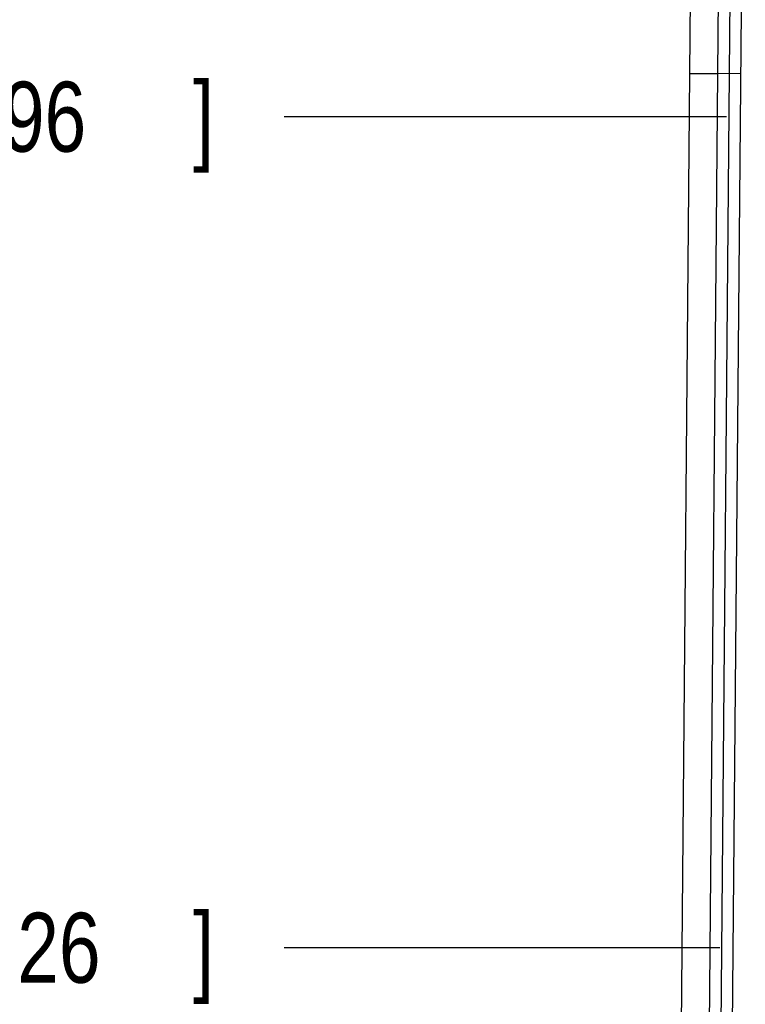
# Model space of a CAD drawing. Header units: inches. Extents: x 0 to 22, y 0 to 17.
# Tile 10 of 39: x 2.2 to 3.4, y 8.9 to 10.7. Entities that reach past the tile are written whole.
import ezdxf

# ---------------------------------------------------------------- set-up
doc = ezdxf.new("R2010")
doc.units = ezdxf.units.IN
doc.header["$LTSCALE"] = 1.21
doc.header["$MEASUREMENT"] = 0
doc.layers.get('0').update_dxf_attribs({"linetype": 'CONTINUOUS'})
doc.layers.add('DIMENSIONS', color=7, linetype='CONTINUOUS')
doc.styles.get("Standard").update_dxf_attribs({"font": 'txt', "width": 0.8})
doc.dimstyles.new('DIMSTYLE_2', dxfattribs={"dimtxt": 0.125, "dimasz": 0.18, "dimexe": 0.18, "dimexo": 0.0625, "dimgap": 0.09, "dimtad": 0, "dimtih": 1, "dimtoh": 1, "dimdec": 3, "dimzin": 4, "dimdsep": 46, "dimtxsty": 'STANDARD', "dimblk": '_FILLED', "dimblk1": '_FILLED', "dimblk2": '_FILLED', "dimcen": 0.09, "dimadec": 0, "dimazin": 0, "dimtp": 0.001, "dimtm": 0.001, "dimtfac": 1, "dimtdec": 3, "dimtofl": 0, "dimtmove": 0, "dimatfit": 3, "dimldrblk": '_FILLED', "dimfxl": 1, "dimtolj": 1, "dimtzin": 4, "dimarcsym": 0})

# ---------------------------------------------------------------- blocks, each defined once
blk = doc.blocks.new('*D5')
at = {"layer": 'DIMENSIONS', "color": 2, "linetype": 'CONTINUOUS'}
blk.add_line((3.4032, 9.049), (2.6247, 9.049), dxfattribs=at)
at = {"layer": 'DIMENSIONS', "color": 2, "linetype": 'CONTINUOUS', "width": 0.8}
for s, p in [('2.687', (1.2372, 8.9865)), ('[', (1.8622, 8.9865)), ('68.26', (1.9622, 8.9865)), (']', (2.4622, 8.9865))]:
    blk.add_text(s, height=0.125, dxfattribs=at).set_placement(p)
blk = doc.blocks.new('_FILLED')
at = {"color": 0, "linetype": 'BYBLOCK'}
blk.add_solid([(0, 0), (-1, 0.1736), (-1, -0.1736)], dxfattribs=at)
blk = doc.blocks.new('*D7')
at = {"layer": 'DIMENSIONS', "color": 2, "linetype": 'CONTINUOUS'}
blk.add_line((3.4153, 10.5332), (2.6247, 10.5332), dxfattribs=at)
at = {"layer": 'DIMENSIONS', "color": 2, "linetype": 'CONTINUOUS', "width": 0.8}
for s, p in [('[', (1.7622, 10.4707)), (']', (2.4622, 10.4707)), ('4.172', (1.1372, 10.4707)), ('105.96', (1.8622, 10.4707))]:
    blk.add_text(s, height=0.125, dxfattribs=at).set_placement(p)
blk = doc.blocks.new('*D9')
at = {"layer": 'DIMENSIONS', "color": 2, "linetype": 'CONTINUOUS'}
blk.add_line((3.7333, 11.179), (2.6247, 11.179), dxfattribs=at)
at = {"layer": 'DIMENSIONS', "color": 2, "linetype": 'CONTINUOUS', "width": 0.8}
for s, p in [('4.817', (1.1372, 11.1165)), ('[', (1.7622, 11.1165)), ('122.36', (1.8622, 11.1165)), (']', (2.4622, 11.1165))]:
    blk.add_text(s, height=0.125, dxfattribs=at).set_placement(p)

msp = doc.modelspace()

# ---------------------------------------------------------------- linework, layer by layer
at = {"color": 9, "linetype": 'CONTINUOUS'}
for p, q in [((3.3637, 6.5206), (3.4031, 11.0259)), ((3.3499, 10.6106), (3.3994, 10.6102)), ((3.4409, 10.6098), (3.3994, 10.6102))]:
    msp.add_line(p, q, dxfattribs=at)
at = {"color": 7, "linetype": 'CONTINUOUS'}
for p, q in [((3.3145, 6.5588), (3.3532, 10.9885)), ((3.423, 10.9735), (3.3846, 6.5727)), ((3.4078, 6.823), (3.4419, 10.7228))]:
    msp.add_line(p, q, dxfattribs=at)

# ---------------------------------------------------------------- dimensions: what is measured, and where the dimension line sits
at = {"layer": 'DIMENSIONS', "color": 2, "linetype": 'CONTINUOUS'}
for feature_location, offset, picture, middle in [((3.7333, 11.179), (-1.1086, 0), '*D9', (1.8497, 11.179)), ((3.4153, 10.5332), (-0.7906, 0), '*D7', (1.8497, 10.5332)), ((3.4032, 9.049), (-0.7785, 0), '*D5', (1.8997, 9.049))]:
    dim = msp.add_ordinate_dim(feature_location=feature_location, offset=offset, dtype=0, origin=(3.2517, 6.3616), dimstyle='DIMSTYLE_2', dxfattribs=at)
    dim.commit()
    dim.dimension.update_dxf_attribs({"geometry": picture, "text_midpoint": middle})

doc.saveas('drawing.dxf')
